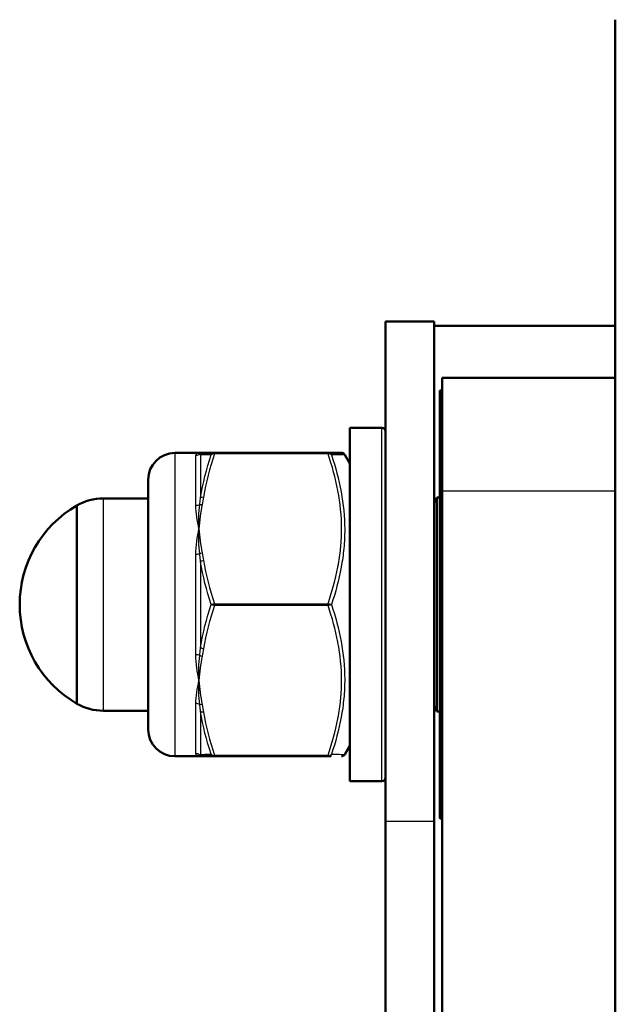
# Model space of a CAD drawing. Header units: millimetres. Extents: x 196 to 2279, y -1387 to 2348.
# Tile 81 of 82: x 396 to 429, y 2290 to 2345. Entities that reach past the tile are written whole.
import ezdxf

# ---------------------------------------------------------------- set-up
doc = ezdxf.new("R2010")
doc.units = ezdxf.units.MM
doc.header["$LTSCALE"] = 0.75
doc.layers.add('Visible', color=7, linetype='Continuous', lineweight=50)
doc.layers.add('Visible Narrow', color=7, linetype='Continuous', lineweight=25)

msp = doc.modelspace()

# ---------------------------------------------------------------- linework, layer by layer
at = {"layer": 'Visible', "extrusion": (0, 1, -2.96628e-13)}
for p, q in [((419.027, 2328.521, 207.165), (416.302, 2328.521, 207.165)), ((419.027, 2328.274, 204.375), (429.177, 2328.274, 204.375)), ((429.177, 2325.346, 208.697), (419.477, 2325.346, 208.697)), ((419.477, 2324.646, 208.697), (419.348, 2324.646, 208.697)), ((416.102, 2322.546, 208.697), (414.302, 2322.546, 208.697)), ((405.848, 2321.146, 208.697), (404.502, 2321.146, 208.697)), ((406.722, 2321.146, 213.547), (413.082, 2321.146, 213.547)), ((414.302, 2320.546, 208.697), (414.013, 2321.047, 208.697)), ((400.486, 2318.596, 208.697), (403.002, 2318.596, 208.697)), ((419.177, 2318.646, 208.697), (419.348, 2318.646, 208.697)), ((419.477, 2318.996, 219.695), (419.477, 1507.27, 688.345)), ((400.486, 2306.696, 208.697), (403.002, 2306.696, 208.697)), ((419.177, 2306.646, 208.697), (419.348, 2306.646, 208.697)), ((414.302, 2304.746, 208.697), (414.013, 2304.245, 208.697)), ((405.848, 2304.146, 208.697), (404.502, 2304.146, 208.697)), ((413.082, 2304.146, 213.547), (406.722, 2304.146, 213.547)), ((416.102, 2302.746, 208.697), (414.302, 2302.746, 208.697)), ((416.302, 2215.865, 116.523), (416.302, 2300.485, 217.369)), ((419.027, 2300.485, 217.369), (419.027, 2215.865, 116.523)), ((419.477, 2300.646, 208.697), (419.348, 2300.646, 208.697))]:
    msp.add_line(p, q, dxfattribs=at)
at = {"layer": 'Visible', "extrusion": (1, 0, 0)}
for centre, radius, end in [((2312.646, 207.165, 416.302), 15.875, 140), ((2312.646, 207.165, 419.027), 15.875, 140), ((2312.646, 208.697, 419.477), 12.7, 60), ((2312.646, 208.697, 419.348), 12, 180), ((2312.646, 208.697, 414.302), 9.9, 180), ((2312.646, 208.697, 399.002), 5.557, 180)]:
    msp.add_arc(centre, radius, 0, end, dxfattribs=at)
at = {"layer": 'Visible', "extrusion": (0, -2.96628e-13, -1)}
for centre, radius, start, end in [((-416.102, 2322.346, -208.697), 0.2, 90, 180), ((-404.502, 2319.646, -208.697), 1.5, 0, 90), ((-400.486, 2315.596, -208.697), 3, 60.3402, 90), ((-418.209, 2318.896, -208.697), 1, 194.4775, 215.0904), ((-402.227, 2312.646, -208.697), 6.425, 300.1304, 59.8696), ((-400.486, 2309.696, -208.697), 3, 270, 299.6598), ((-418.209, 2306.396, -208.697), 1, 144.9096, 165.5225), ((-404.502, 2305.646, -208.697), 1.5, 270, 360), ((-416.102, 2302.946, -208.697), 0.2, 180, 270)]:
    msp.add_arc(centre, radius, start, end, dxfattribs=at)
at = {"layer": 'Visible', "extrusion": (-1, 0, 0)}
for centre, radius in [((-2312.646, 208.697, -403.002), 7), ((-2312.646, 208.697, -419.177), 6)]:
    msp.add_arc(centre, radius, 0, 180, dxfattribs=at)
at = {"layer": 'Visible'}
for points, knots in [([(429.177, 2157.316, 314.658), (429.177, 2160.456, 317.193), (429.177, 2163.843, 319.472), (429.177, 2173.028, 324.1), (429.177, 2179.183, 325.99), (429.177, 2191.185, 327.42), (429.177, 2197.125, 327.16), (429.177, 2209.855, 325.221), (429.177, 2216.693, 323.279), (429.177, 2232.525, 317.514), (429.177, 2241.417, 313.278), (429.177, 2263.358, 302.114), (429.177, 2276.431, 295.131), (429.177, 2300.654, 280.962), (429.177, 2311.915, 273.678), (429.177, 2326.63, 260.331), (429.177, 2331.212, 255.444), (429.177, 2337.531, 246.353), (429.177, 2339.701, 242.386), (429.177, 2343.585, 232.436), (429.177, 2344.899, 226.205), (429.177, 2345.336, 219.332), (429.177, 2345.368, 218.666), (429.177, 2345.407, 217.5), (429.177, 2345.418, 217), (429.177, 2345.427, 216.313), (429.177, 2345.428, 216.125), (429.177, 2345.429, 215.868), (429.177, 2345.429, 215.797), (429.177, 2345.429, 215.702), (429.177, 2345.429, 215.677), (429.177, 2345.429, 215.648), (429.177, 2345.429, 215.645), (429.177, 2345.429, 215.641), (429.177, 2345.429, 215.641), (429.177, 2345.429, 215.64)], [0, 0, 0, 0, 1.210795, 1.210795, 3.085591, 3.085591, 4.836961, 4.836961, 6.948541, 6.948541, 9.891401, 9.891401, 14.333906, 14.333906, 18.310139, 18.310139, 20.293656, 20.293656, 21.631728, 21.631728, 23.497807, 23.497807, 23.69779, 23.69779, 23.84777, 23.84777, 23.904009, 23.904009, 23.925099, 23.925099, 23.93263, 23.93263, 23.933571, 23.933571, 23.933807, 23.933807, 23.933807, 23.933807]), ([(413.082, 2321.146, 213.547), (413.309, 2321.146, 212.765), (413.5, 2321.146, 211.971), (413.631, 2321.146, 211.172), (413.633, 2321.146, 211.162), (413.635, 2321.146, 211.152), (413.636, 2321.146, 211.142), (413.768, 2321.146, 210.333), (413.84, 2321.146, 209.52), (413.84, 2321.146, 208.703), (413.84, 2321.146, 208.701), (413.84, 2321.146, 208.699), (413.84, 2321.146, 208.697)], [0.000060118, 0.000060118, 0.000060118, 0.000060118, 0.002500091, 0.002500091, 0.002500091, 0.002530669, 0.002530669, 0.002530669, 0.005001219, 0.005001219, 0.005001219, 0.005006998, 0.005006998, 0.005006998, 0.005006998]), ([(413.84, 2321.146, 208.697), (413.861, 2321.146, 208.697), (413.882, 2321.143, 208.697), (413.922, 2321.13, 208.697), (413.942, 2321.119, 208.697), (413.976, 2321.094, 208.697), (413.992, 2321.078, 208.697), (414.007, 2321.056, 208.697), (414.01, 2321.051, 208.697), (414.013, 2321.047, 208.697)], [0, 0, 0, 0, 0.0062067, 0.0062067, 0.01270194, 0.01270194, 0.01920322, 0.01920322, 0.02077921, 0.02077921, 0.02077921, 0.02077921]), ([(414.013, 2304.245, 208.697), (414.002, 2304.227, 208.697), (413.988, 2304.21, 208.697), (413.956, 2304.182, 208.697), (413.937, 2304.17, 208.697), (413.897, 2304.153, 208.697), (413.876, 2304.148, 208.697), (413.851, 2304.146, 208.697), (413.849, 2304.146, 208.697), (413.844, 2304.146, 208.697), (413.842, 2304.146, 208.697), (413.84, 2304.146, 208.697)], [0.00008735, 0.00008735, 0.00008735, 0.00008735, 0.00644198, 0.00644198, 0.01294518, 0.01294518, 0.01944618, 0.01944618, 0.02024858, 0.02024858, 0.02085033, 0.02085033, 0.02085033, 0.02085033]), ([(413.228, 2304.146, 213.023), (413.228, 2304.146, 213.023), (413.228, 2304.146, 213.023), (413.228, 2304.146, 213.024), (413.228, 2304.146, 213.024), (413.228, 2304.146, 213.024), (413.228, 2304.146, 213.025), (413.228, 2304.146, 213.025), (413.227, 2304.146, 213.026), (413.227, 2304.146, 213.026), (413.227, 2304.146, 213.027), (413.227, 2304.146, 213.028), (413.227, 2304.146, 213.029), (413.226, 2304.146, 213.03), (413.226, 2304.146, 213.031), (413.225, 2304.146, 213.034), (413.225, 2304.146, 213.037), (413.221, 2304.146, 213.049), (413.218, 2304.146, 213.059), (413.213, 2304.146, 213.079), (413.21, 2304.146, 213.089), (413.202, 2304.146, 213.12), (413.197, 2304.146, 213.14), (413.186, 2304.146, 213.18), (413.18, 2304.146, 213.2), (413.169, 2304.146, 213.24), (413.163, 2304.146, 213.26), (413.147, 2304.146, 213.32), (413.135, 2304.146, 213.36), (413.11, 2304.146, 213.449), (413.096, 2304.146, 213.498), (413.082, 2304.146, 213.547)], [0, 0, 0, 0, 0.0000293, 0.0000293, 0.00007812, 0.00007812, 0.00017578, 0.00017578, 0.00027344, 0.00027344, 0.00046875, 0.00046875, 0.00066406, 0.00066406, 0.00085937, 0.00085937, 0.00164063, 0.00164063, 0.00476563, 0.00476563, 0.00789063, 0.00789063, 0.01414063, 0.01414063, 0.02039064, 0.02039064, 0.02664064, 0.02664064, 0.03914068, 0.03914068, 0.05435379, 0.05435379, 0.05435379, 0.05435379])]:
    msp.add_open_spline(points, degree=3, knots=knots, dxfattribs=at)
for points in [[(405.848, 2321.146, 208.697), (405.877, 2321.146, 209.222), (405.933, 2321.146, 209.746), (406.029, 2321.146, 210.263)], [(406.029, 2321.146, 210.263), (406.059, 2321.146, 210.425), (406.085, 2321.146, 210.587), (406.108, 2321.146, 210.749)], [(406.108, 2321.146, 210.749), (406.239, 2321.146, 211.698), (406.454, 2321.146, 212.628), (406.722, 2321.146, 213.547)], [(406.029, 2304.146, 210.263), (405.933, 2304.146, 209.746), (405.877, 2304.146, 209.222), (405.848, 2304.146, 208.697)], [(406.108, 2304.146, 210.749), (406.085, 2304.146, 210.587), (406.059, 2304.146, 210.425), (406.029, 2304.146, 210.263)], [(406.722, 2304.146, 213.547), (406.454, 2304.146, 212.628), (406.239, 2304.146, 211.698), (406.108, 2304.146, 210.749)]]:
    msp.add_open_spline(points, degree=3, dxfattribs=at)
at = {"layer": 'Visible Narrow', "extrusion": (0, 1, -2.96628e-13)}
for p, q in [((413.082, 2321.096, 213.633), (406.722, 2321.096, 213.633)), ((429.177, 2318.996, 219.695), (419.477, 2318.996, 219.695)), ((406.722, 2312.696, 218.483), (413.082, 2312.696, 218.483)), ((413.082, 2312.596, 218.483), (406.722, 2312.596, 218.483)), ((406.722, 2304.196, 213.633), (413.082, 2304.196, 213.633)), ((419.027, 2300.485, 217.369), (416.302, 2300.485, 217.369))]:
    msp.add_line(p, q, dxfattribs=at)
at = {"layer": 'Visible Narrow', "extrusion": (-1, 0, 0)}
for centre, radius, start, end in [((-2312.646, 208.697, -416.102), 9.9, 0, 180), ((-2312.646, 208.697, -405.675), 8.5, 130.6857, 169.3143), ((-2321.046, 213.547, -413.082), 0.1, 120, 180), ((-2312.646, 208.697, -405.675), 8.5, 70.6857, 109.3143), ((-2312.646, 208.697, -405.675), 8.5, 10.6857, 49.3143)]:
    msp.add_arc(centre, radius, start, end, dxfattribs=at)
at = {"layer": 'Visible Narrow', "extrusion": (1, 0, 0)}
for centre, radius, start, end in [((2312.646, 208.697, 404.502), 8.5, 0, 180), ((2312.646, 208.697, 405.935), 8.65, 13.8896, 46.1104), ((2312.646, 208.697, 400.486), 5.95, 0, 180), ((2312.646, 208.697, 405.935), 8.65, 73.8896, 106.1104), ((2312.646, 208.697, 405.935), 8.65, 133.8896, 166.1104)]:
    msp.add_arc(centre, radius, start, end, dxfattribs=at)
at = {"layer": 'Visible Narrow', "extrusion": (-6.21406e-12, 0.185422, -0.982659)}
msp.add_arc((-405.675, 2320.039, 223.738), 0.3, 224.9961, 270, dxfattribs=at)
at = {"layer": 'Visible Narrow', "extrusion": (-0.182291, 1.27058e-11, -0.983245)}
msp.add_arc((-2320.946, -360.896, -280.755), 0.2, 134.0111, 180, dxfattribs=at)
at = {"layer": 'Visible Narrow', "extrusion": (-0.137281, 1.24991e-12, -0.990532)}
msp.add_arc((-2320.946, -373.331, -264.505), 0.2, 119.0374, 180, dxfattribs=at)
at = {"layer": 'Visible Narrow', "extrusion": (-1, 2.30608e-12, -1.33141e-12)}
msp.add_arc((-2321.046, 213.547, -406.722), 0.1, 120, 180, dxfattribs=at)
at = {"layer": 'Visible Narrow', "extrusion": (0.137281, 0.857826, -0.495266)}
msp.add_arc((-34.617, 1352.323, 1938.271), 0.2, 24.5056, 85.4682, dxfattribs=at)
at = {"layer": 'Visible Narrow', "extrusion": (-1.87306e-12, 0.758297, -0.65191)}
msp.add_arc((-405.675, 1674.691, 1617.62), 0.3, 224.9961, 270, dxfattribs=at)
at = {"layer": 'Visible Narrow', "extrusion": (0.182291, 0.851515, -0.491622)}
msp.add_arc((88.238, 1343.504, 1942.207), 0.2, 38.0031, 83.992, dxfattribs=at)
at = {"layer": 'Visible Narrow', "extrusion": (-4.22243e-12, 0.943719, -0.330749)}
msp.add_arc((-405.675, 970.657, 2113.461), 0.3, 224.9961, 270, dxfattribs=at)
at = {"layer": 'Visible Narrow', "extrusion": (-0.182291, 0.851515, -0.491622)}
msp.add_arc((-881.735, 1259.992, 1791.097), 0.2, 50.0191, 96.008, dxfattribs=at)
at = {"layer": 'Visible Narrow', "extrusion": (-0.137281, 0.857826, -0.495266)}
msp.add_arc((-766.832, 1288.8, 1822.703), 0.2, 33.5691, 94.5318, dxfattribs=at)
at = {"layer": 'Visible Narrow', "extrusion": (-1, 2.30608e-12, 1.33141e-12)}
msp.add_arc((-2312.646, 218.396, -406.722), 0.1, 60, 120, dxfattribs=at)
at = {"layer": 'Visible Narrow', "extrusion": (-1, -2.51478e-11, -1.45191e-11)}
msp.add_arc((-2312.646, 218.396, -413.082), 0.1, 60, 120, dxfattribs=at)
at = {"layer": 'Visible Narrow', "extrusion": (0.137281, 0.857826, 0.495266)}
msp.add_arc((-35.928, -973.167, 2144.992), 0.2, 33.5691, 94.5318, dxfattribs=at)
at = {"layer": 'Visible Narrow', "extrusion": (7.61363e-13, 0.943719, 0.330749)}
msp.add_arc((-405.675, -559.155, 2251.513), 0.3, 224.9961, 270, dxfattribs=at)
at = {"layer": 'Visible Narrow', "extrusion": (0.182291, 0.851515, 0.491622)}
msp.add_arc((86.5, -963.525, 2147.408), 0.2, 50.0191, 96.008, dxfattribs=at)
at = {"layer": 'Visible Narrow', "extrusion": (-3.63926e-12, 0.758297, 0.65191)}
msp.add_arc((-405.675, -1340.582, 1889.723), 0.3, 224.9961, 270, dxfattribs=at)
at = {"layer": 'Visible Narrow', "extrusion": (0.182291, -0.851515, -0.491622)}
msp.add_arc((879.997, -880.013, -1996.297), 0.2, 96.008, 141.9969, dxfattribs=at)
at = {"layer": 'Visible Narrow', "extrusion": (0.137281, -0.857826, -0.495266)}
msp.add_arc((765.521, -909.645, -2029.424), 0.2, 94.5318, 155.4944, dxfattribs=at)
at = {"layer": 'Visible Narrow', "extrusion": (2.64969e-13, 0.185422, 0.982659)}
msp.add_arc((-405.675, -2225.045, 633.894), 0.3, 224.9961, 270, dxfattribs=at)
at = {"layer": 'Visible Narrow', "extrusion": (0.182291, 2.94931e-12, 0.983245)}
msp.add_arc((2304.346, -360.896, 280.755), 0.2, 134.0111, 180, dxfattribs=at)
at = {"layer": 'Visible Narrow', "extrusion": (-0.137281, -1.84777e-12, -0.990532)}
msp.add_arc((-2304.346, -373.331, -264.505), 0.2, 0, 60.9626, dxfattribs=at)
at = {"layer": 'Visible Narrow', "extrusion": (-1, -4.44089e-14, 5.50329e-13)}
msp.add_arc((-2304.246, 213.547, -406.722), 0.1, 0, 60, dxfattribs=at)
at = {"layer": 'Visible Narrow', "extrusion": (-1, -2.21999e-14, 4.26941e-12)}
msp.add_arc((-2304.246, 213.547, -413.082), 0.1, 0.0001, 60, dxfattribs=at)
at = {"layer": 'Visible Narrow'}
for points, knots in [([(405.675, 2320.998, 210.273), (405.675, 2321.048, 210.012), (405.694, 2321.084, 209.75), (405.724, 2321.109, 209.488), (405.755, 2321.134, 209.224), (405.798, 2321.146, 208.959), (405.848, 2321.146, 208.697)], [0, 0, 0, 0, 0.000794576, 0.000794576, 0.000794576, 0.001593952, 0.001593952, 0.001593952, 0.001593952]), ([(405.935, 2321.043, 210.773), (405.924, 2321.056, 210.641), (405.911, 2321.067, 210.509), (405.897, 2321.078, 210.377), (405.894, 2321.08, 210.348), (405.89, 2321.083, 210.318), (405.887, 2321.085, 210.289)], [0, 0, 0, 0, 0.0004000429, 0.0004000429, 0.0004000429, 0.0004882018, 0.0004882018, 0.0004882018, 0.0004882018]), ([(406.722, 2321.096, 213.633), (406.681, 2321.101, 213.63), (406.642, 2321.096, 213.619), (406.609, 2321.084, 213.602), (406.576, 2321.073, 213.585), (406.55, 2321.055, 213.563), (406.532, 2321.032, 213.539)], [0, 0, 0, 0, 0.0001165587, 0.0001165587, 0.0001165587, 0.0002331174, 0.0002331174, 0.0002331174, 0.0002331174]), ([(413.082, 2312.696, 218.483), (413.309, 2313.371, 218.093), (413.497, 2314.053, 217.7), (413.629, 2314.742, 217.302), (413.632, 2314.753, 217.295), (413.634, 2314.764, 217.289), (413.636, 2314.775, 217.283), (413.7, 2315.118, 217.084), (413.751, 2315.464, 216.885), (413.786, 2315.812, 216.684), (413.786, 2315.819, 216.68), (413.787, 2315.826, 216.676), (413.788, 2315.833, 216.672), (413.822, 2316.186, 216.468), (413.84, 2316.542, 216.262), (413.84, 2316.897, 216.057), (413.84, 2317.614, 215.643), (413.767, 2318.322, 215.235), (413.635, 2319.022, 214.831), (413.633, 2319.03, 214.826), (413.632, 2319.037, 214.822), (413.63, 2319.045, 214.817), (413.499, 2319.735, 214.419), (413.31, 2320.418, 214.025), (413.082, 2321.096, 213.633)], [0.000059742, 0.000059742, 0.000059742, 0.000059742, 0.002480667, 0.002480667, 0.002480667, 0.002519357, 0.002519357, 0.002519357, 0.003724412, 0.003724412, 0.003724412, 0.003749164, 0.003749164, 0.003749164, 0.004971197, 0.004971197, 0.004971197, 0.007438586, 0.007438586, 0.007438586, 0.007465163, 0.007465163, 0.007465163, 0.009898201, 0.009898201, 0.009898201, 0.009898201]), ([(414.013, 2321.046, 208.697), (414.013, 2321.046, 208.699), (414.013, 2321.046, 208.701), (414.013, 2321.046, 209.519), (413.944, 2321.044, 210.33), (413.686, 2321.039, 211.945), (413.498, 2321.036, 212.749), (413.272, 2321.032, 213.539)], [0.004908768, 0.004908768, 0.004908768, 0.004908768, 0.004914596, 0.004914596, 0.007371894, 0.007371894, 0.009829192, 0.009829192, 0.009829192, 0.009829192]), ([(413.272, 2321.032, 213.539), (413.498, 2320.351, 213.936), (413.684, 2319.665, 214.337), (413.941, 2318.277, 215.143), (414.012, 2317.576, 215.55), (414.014, 2316.51, 216.166), (413.997, 2316.152, 216.372), (413.93, 2315.441, 216.781), (413.88, 2315.087, 216.984), (413.686, 2314.029, 217.591), (413.499, 2313.333, 217.988), (413.272, 2312.646, 218.381)], [0, 0, 0, 0, 0.002438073, 0.002438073, 0.004876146, 0.004876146, 0.006095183, 0.006095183, 0.007314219, 0.007314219, 0.009752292, 0.009752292, 0.009752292, 0.009752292]), ([(405.887, 2318.244, 215.209), (405.902, 2318.354, 215.134), (405.915, 2318.463, 215.059), (405.927, 2318.571, 214.982), (405.93, 2318.595, 214.965), (405.932, 2318.619, 214.948), (405.935, 2318.643, 214.931)], [0, 0, 0, 0, 0.000400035, 0.000400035, 0.000400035, 0.0004882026, 0.0004882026, 0.0004882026, 0.0004882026]), ([(405.675, 2315.457, 216.719), (405.675, 2315.708, 216.631), (405.694, 2315.953, 216.532), (405.724, 2316.193, 216.422), (405.755, 2316.434, 216.311), (405.798, 2316.669, 216.189), (405.848, 2316.896, 216.058)], [0, 0, 0, 0, 0.000794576, 0.000794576, 0.000794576, 0.001593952, 0.001593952, 0.001593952, 0.001593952]), ([(405.935, 2315.046, 217.007), (405.924, 2315.167, 216.952), (405.911, 2315.287, 216.896), (405.897, 2315.407, 216.839), (405.894, 2315.434, 216.827), (405.89, 2315.46, 216.814), (405.887, 2315.486, 216.801)], [0, 0, 0, 0, 0.0004000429, 0.0004000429, 0.0004000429, 0.0004882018, 0.0004882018, 0.0004882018, 0.0004882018]), ([(406.722, 2312.596, 218.483), (406.681, 2312.601, 218.486), (406.642, 2312.609, 218.476), (406.609, 2312.617, 218.457), (406.576, 2312.626, 218.439), (406.55, 2312.636, 218.412), (406.532, 2312.646, 218.381)], [0, 0, 0, 0, 0.0001165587, 0.0001165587, 0.0001165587, 0.0002331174, 0.0002331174, 0.0002331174, 0.0002331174]), ([(413.082, 2312.696, 218.483), (413.123, 2312.691, 218.486), (413.162, 2312.683, 218.476), (413.195, 2312.674, 218.457), (413.228, 2312.665, 218.439), (413.254, 2312.656, 218.412), (413.272, 2312.646, 218.381)], [0.0000000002, 0.0000000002, 0.0000000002, 0.0000000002, 0.0001165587, 0.0001165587, 0.0001165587, 0.0002331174, 0.0002331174, 0.0002331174, 0.0002331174]), ([(413.082, 2304.196, 213.633), (413.309, 2304.871, 214.023), (413.497, 2305.553, 214.417), (413.629, 2306.242, 214.815), (413.632, 2306.253, 214.821), (413.634, 2306.264, 214.827), (413.636, 2306.275, 214.834), (413.7, 2306.618, 215.032), (413.751, 2306.964, 215.231), (413.786, 2307.312, 215.432), (413.786, 2307.319, 215.436), (413.787, 2307.326, 215.44), (413.788, 2307.333, 215.445), (413.822, 2307.686, 215.648), (413.84, 2308.042, 215.854), (413.84, 2308.397, 216.059), (413.84, 2309.114, 216.473), (413.767, 2309.822, 216.882), (413.635, 2310.522, 217.286), (413.633, 2310.53, 217.29), (413.632, 2310.537, 217.294), (413.63, 2310.545, 217.299), (413.499, 2311.235, 217.697), (413.31, 2311.918, 218.092), (413.082, 2312.596, 218.483)], [0.000059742, 0.000059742, 0.000059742, 0.000059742, 0.002480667, 0.002480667, 0.002480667, 0.002519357, 0.002519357, 0.002519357, 0.003724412, 0.003724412, 0.003724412, 0.003749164, 0.003749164, 0.003749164, 0.004971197, 0.004971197, 0.004971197, 0.007438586, 0.007438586, 0.007438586, 0.007465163, 0.007465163, 0.007465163, 0.009898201, 0.009898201, 0.009898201, 0.009898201]), ([(413.272, 2312.646, 218.381), (413.498, 2311.961, 217.99), (413.684, 2311.271, 217.595), (413.941, 2309.879, 216.797), (414.012, 2309.176, 216.393), (414.014, 2308.11, 215.778), (413.997, 2307.752, 215.571), (413.93, 2307.043, 215.159), (413.88, 2306.69, 214.954), (413.686, 2305.635, 214.341), (413.499, 2304.943, 213.938), (413.272, 2304.259, 213.539)], [0, 0, 0, 0, 0.002438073, 0.002438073, 0.004876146, 0.004876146, 0.006095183, 0.006095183, 0.007314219, 0.007314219, 0.009752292, 0.009752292, 0.009752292, 0.009752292]), ([(405.887, 2309.805, 216.801), (405.902, 2309.925, 216.859), (405.915, 2310.045, 216.915), (405.927, 2310.166, 216.971), (405.93, 2310.192, 216.983), (405.932, 2310.219, 216.995), (405.935, 2310.246, 217.007)], [0, 0, 0, 0, 0.000400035, 0.000400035, 0.000400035, 0.0004882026, 0.0004882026, 0.0004882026, 0.0004882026]), ([(405.675, 2307.105, 215.142), (405.675, 2307.306, 215.316), (405.694, 2307.515, 215.479), (405.724, 2307.73, 215.631), (405.755, 2307.946, 215.784), (405.798, 2308.169, 215.927), (405.848, 2308.396, 216.058)], [0, 0, 0, 0, 0.000794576, 0.000794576, 0.000794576, 0.001593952, 0.001593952, 0.001593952, 0.001593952]), ([(405.935, 2306.649, 214.931), (405.924, 2306.757, 215.008), (405.911, 2306.866, 215.084), (405.897, 2306.975, 215.16), (405.894, 2306.999, 215.176), (405.89, 2307.023, 215.193), (405.887, 2307.047, 215.209)], [0, 0, 0, 0, 0.0004000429, 0.0004000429, 0.0004000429, 0.0004882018, 0.0004882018, 0.0004882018, 0.0004882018]), ([(405.887, 2304.207, 210.289), (405.902, 2304.217, 210.421), (405.915, 2304.228, 210.554), (405.927, 2304.24, 210.686), (405.93, 2304.243, 210.715), (405.932, 2304.246, 210.744), (405.935, 2304.249, 210.773)], [0, 0, 0, 0, 0.000400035, 0.000400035, 0.000400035, 0.0004882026, 0.0004882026, 0.0004882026, 0.0004882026]), ([(406.722, 2304.146, 213.547), (406.681, 2304.146, 213.552), (406.642, 2304.158, 213.554), (406.609, 2304.179, 213.552), (406.576, 2304.199, 213.551), (406.55, 2304.227, 213.546), (406.532, 2304.259, 213.539)], [0, 0, 0, 0, 0.0001165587, 0.0001165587, 0.0001165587, 0.0002331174, 0.0002331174, 0.0002331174, 0.0002331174]), ([(413.082, 2304.196, 213.633), (413.123, 2304.191, 213.63), (413.162, 2304.196, 213.619), (413.195, 2304.207, 213.602), (413.228, 2304.219, 213.585), (413.254, 2304.237, 213.563), (413.272, 2304.259, 213.539)], [0.0000000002, 0.0000000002, 0.0000000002, 0.0000000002, 0.0001165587, 0.0001165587, 0.0001165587, 0.0002331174, 0.0002331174, 0.0002331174, 0.0002331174]), ([(413.272, 2304.259, 213.539), (413.498, 2304.256, 212.751), (413.684, 2304.252, 211.955), (413.942, 2304.247, 210.343), (414.013, 2304.246, 209.522), (414.013, 2304.246, 208.701), (414.013, 2304.246, 208.699), (414.013, 2304.246, 208.697)], [0, 0, 0, 0, 0.002448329, 0.002448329, 0.004896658, 0.004896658, 0.004903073, 0.004903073, 0.004903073, 0.004903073])]:
    msp.add_open_spline(points, degree=3, knots=knots, dxfattribs=at)
for points in [[(405.887, 2321.085, 210.289), (405.83, 2321.126, 209.762), (405.826, 2321.146, 209.228), (405.848, 2321.146, 208.697)], [(406.532, 2321.032, 213.539), (406.272, 2321.036, 212.631), (406.063, 2321.04, 211.709), (405.935, 2321.043, 210.773)], [(405.935, 2318.643, 214.931), (406.063, 2319.452, 214.461), (406.272, 2320.248, 213.996), (406.532, 2321.032, 213.539)], [(406.722, 2321.096, 213.633), (406.454, 2320.3, 214.093), (406.239, 2319.495, 214.558), (406.108, 2318.673, 215.032)], [(406.532, 2321.032, 213.539), (406.57, 2321.099, 213.554), (406.644, 2321.146, 213.558), (406.722, 2321.146, 213.547)], [(413.082, 2321.146, 213.547), (413.159, 2321.146, 213.558), (413.234, 2321.099, 213.554), (413.272, 2321.032, 213.539)], [(413.272, 2321.032, 213.539), (413.234, 2321.079, 213.589), (413.159, 2321.105, 213.628), (413.082, 2321.096, 213.633)], [(406.108, 2318.673, 215.032), (406.085, 2318.532, 215.113), (406.059, 2318.392, 215.194), (406.029, 2318.252, 215.275)], [(405.848, 2316.896, 216.058), (405.749, 2317.349, 215.796), (405.675, 2317.782, 215.49), (405.675, 2318.187, 215.142)], [(405.848, 2316.896, 216.058), (405.826, 2317.356, 215.792), (405.83, 2317.808, 215.509), (405.887, 2318.244, 215.209)], [(406.029, 2318.252, 215.275), (405.933, 2317.804, 215.534), (405.877, 2317.35, 215.796), (405.848, 2316.896, 216.058)], [(405.887, 2315.486, 216.801), (405.83, 2315.964, 216.574), (405.826, 2316.436, 216.324), (405.848, 2316.896, 216.058)], [(405.848, 2316.896, 216.058), (405.877, 2316.441, 216.321), (405.933, 2315.987, 216.583), (406.029, 2315.539, 216.841)], [(406.029, 2315.539, 216.841), (406.059, 2315.4, 216.922), (406.085, 2315.259, 217.003), (406.108, 2315.118, 217.084)], [(406.532, 2312.646, 218.381), (406.272, 2313.434, 217.931), (406.063, 2314.235, 217.473), (405.935, 2315.046, 217.007)], [(406.108, 2315.118, 217.084), (406.239, 2314.297, 217.559), (406.454, 2313.491, 218.024), (406.722, 2312.696, 218.483)], [(405.935, 2310.246, 217.007), (406.063, 2311.057, 217.473), (406.272, 2311.858, 217.931), (406.532, 2312.646, 218.381)], [(406.722, 2312.596, 218.483), (406.454, 2311.8, 218.024), (406.239, 2310.995, 217.559), (406.108, 2310.173, 217.084)], [(406.532, 2312.646, 218.381), (406.57, 2312.666, 218.446), (406.644, 2312.686, 218.488), (406.722, 2312.696, 218.483)], [(413.272, 2312.646, 218.381), (413.234, 2312.625, 218.446), (413.159, 2312.605, 218.488), (413.082, 2312.596, 218.483)], [(405.848, 2308.396, 216.058), (405.749, 2308.849, 216.32), (405.675, 2309.331, 216.542), (405.675, 2309.834, 216.719)], [(405.848, 2308.396, 216.058), (405.826, 2308.856, 216.324), (405.83, 2309.328, 216.574), (405.887, 2309.805, 216.801)], [(406.029, 2309.752, 216.841), (405.933, 2309.304, 216.583), (405.877, 2308.85, 216.321), (405.848, 2308.396, 216.058)], [(406.108, 2310.173, 217.084), (406.085, 2310.032, 217.003), (406.059, 2309.892, 216.922), (406.029, 2309.752, 216.841)], [(405.887, 2307.047, 215.209), (405.83, 2307.483, 215.509), (405.826, 2307.936, 215.792), (405.848, 2308.396, 216.058)], [(405.848, 2308.396, 216.058), (405.877, 2307.941, 215.796), (405.933, 2307.487, 215.534), (406.029, 2307.039, 215.275)], [(406.029, 2307.039, 215.275), (406.059, 2306.9, 215.194), (406.085, 2306.759, 215.113), (406.108, 2306.618, 215.032)], [(406.532, 2304.259, 213.539), (406.272, 2305.043, 213.996), (406.063, 2305.84, 214.461), (405.935, 2306.649, 214.931)], [(406.108, 2306.618, 215.032), (406.239, 2305.797, 214.558), (406.454, 2304.991, 214.093), (406.722, 2304.196, 213.633)], [(405.848, 2304.146, 208.697), (405.749, 2304.146, 209.22), (405.675, 2304.194, 209.749), (405.675, 2304.293, 210.273)], [(405.848, 2304.146, 208.697), (405.826, 2304.146, 209.229), (405.83, 2304.165, 209.762), (405.887, 2304.207, 210.289)], [(405.935, 2304.249, 210.773), (406.063, 2304.251, 211.709), (406.272, 2304.255, 212.631), (406.532, 2304.259, 213.539)], [(406.532, 2304.259, 213.539), (406.57, 2304.213, 213.589), (406.644, 2304.186, 213.628), (406.722, 2304.196, 213.633)], [(413.272, 2304.259, 213.539), (413.234, 2304.192, 213.554), (413.159, 2304.146, 213.558), (413.082, 2304.146, 213.547)]]:
    msp.add_open_spline(points, degree=3, dxfattribs=at)

doc.saveas('drawing.dxf')
